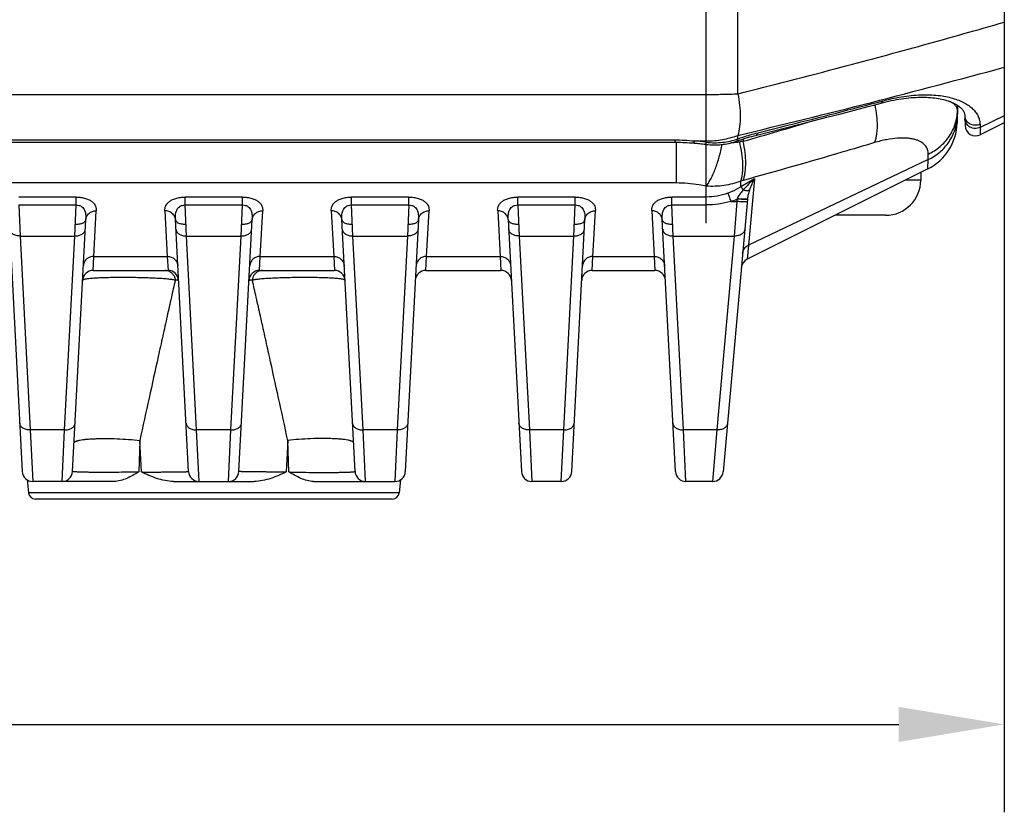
# Model space of a CAD drawing. Header units: millimetres. Extents: x 103 to 457, y -27 to 282.
# Tile 18 of 41: x 158 to 186, y 196 to 219. Entities that reach past the tile are written whole.
import ezdxf

# ---------------------------------------------------------------- set-up
doc = ezdxf.new("R2010")
doc.units = ezdxf.units.MM
doc.header["$LTSCALE"] = 23.1
doc.header["$PDMODE"] = 3
doc.header["$PDSIZE"] = 8
doc.layers.get('0').update_dxf_attribs({"linetype": 'CONTINUOUS'})
doc.layers.get('Defpoints').update_dxf_attribs({"linetype": 'CONTINUOUS'})
doc.layers.add('00_COMPONENTS', color=7, linetype='CONTINUOUS')
doc.layers.add('51__DRAFT_DIMS', color=7, linetype='CONTINUOUS')
doc.styles.get("Standard").update_dxf_attribs({"font": 'simfang.ttf'})
doc.dimstyles.new('DIMSTYLE_3', dxfattribs={"dimtxt": 3, "dimasz": 3, "dimexe": 2.5, "dimexo": 0.5, "dimgap": 0.75, "dimtad": 1, "dimdsep": 46, "dimtxsty": 'STANDARD', "dimblk": '_FILLED', "dimblk1": '_FILLED', "dimblk2": '_FILLED', "dimcen": 0.09, "dimazin": 2, "dimtp": 0.3, "dimtm": 0.3, "dimtfac": 1, "dimtofl": 0, "dimtmove": 0, "dimatfit": 3, "dimldrblk": '_FILLED', "dimfxl": 1, "dimtolj": 1, "dimarcsym": 0})

# ---------------------------------------------------------------- blocks, each defined once
blk = doc.blocks.new('_FILLED')
at = {"color": 0, "linetype": 'ByBlock'}
blk.add_solid([(0, 0), (-1, 0.1667), (-1, -0.1667)], dxfattribs=at)
blk = doc.blocks.new('*D4')
at = {"layer": '51__DRAFT_DIMS', "color": 0, "lineweight": -2}
for p, q in [((117.412, 218.411), (117.412, 196.439)), ((186.012, 218.411), (186.012, 196.439)), ((120.412, 198.939), (183.012, 198.939))]:
    blk.add_line(p, q, dxfattribs=at)
at = {"layer": 'Defpoints', "color": 0}
for p in [(117.412, 218.911), (186.012, 218.911), (186.012, 198.939)]:
    blk.add_point(p, dxfattribs=at)
at = {"layer": '51__DRAFT_DIMS', "color": 0, "linetype": 'ByBlock', "lineweight": -2, "xscale": 3, "yscale": 3, "zscale": 3, "rotation": 180}
blk.add_blockref('_FILLED', (117.412, 198.939), dxfattribs=at)
at = {"layer": '51__DRAFT_DIMS', "color": 0, "linetype": 'ByBlock', "lineweight": -2, "xscale": 3, "yscale": 3, "zscale": 3}
blk.add_blockref('_FILLED', (186.012, 198.939), dxfattribs=at)
at = {"layer": '51__DRAFT_DIMS', "color": 0, "insert": (151.674, 203.689), "char_height": 3, "attachment_point": 2, "line_spacing_factor": 0.9}
blk.add_mtext('\\A1;68.6', dxfattribs=at)

msp = doc.modelspace()

# ---------------------------------------------------------------- linework, layer by layer
at = {"layer": '00_COMPONENTS'}
for p, q in [((177.54, 213.192), (177.54, 247.846)), ((178.435, 216.872), (178.435, 245.324)), ((186.012, 243.846), (186.012, 213.746)), ((125.884, 216.854), (177.54, 216.854)), ((184.683, 216.542), (184.67, 216.041)), ((184.888, 216.251), (184.896, 215.967)), ((186.012, 216.243), (185.325, 215.916)), ((185.322, 216.005), (185.33, 215.707)), ((186.012, 216.048), (185.33, 215.707)), ((126.782, 215.56), (176.643, 215.56)), ((176.643, 215.56), (176.643, 215.495)), ((178.435, 215.591), (178.435, 215.689)), ((178.589, 215.589), (178.588, 215.52)), ((126.736, 215.495), (176.643, 215.495)), ((176.69, 214.336), (176.69, 215.495)), ((177.196, 215.532), (177.54, 215.532)), ((183.847, 215), (178.737, 212.57)), ((183.842, 214.739), (183.847, 215)), ((183.847, 215), (183.851, 215.158)), ((183.842, 214.739), (178.7, 212.168)), ((178.907, 214.451), (178.524, 214.224)), ((178.907, 214.451), (178.737, 212.57)), ((183.637, 214.637), (183.637, 214.418)), ((176.69, 214.336), (126.734, 214.336)), ((177.54, 213.711), (177.54, 214.245)), ((178.524, 214.224), (178.524, 214.389)), ((183.637, 214.418), (183.2, 214.418)), ((159.621, 213.936), (157.994, 213.936)), ((159.621, 213.711), (159.621, 213.936)), ((164.351, 213.936), (162.724, 213.936)), ((162.724, 213.711), (162.724, 213.936)), ((164.351, 213.711), (164.351, 213.936)), ((169.081, 213.936), (167.454, 213.936)), ((167.454, 213.711), (167.454, 213.936)), ((169.081, 213.711), (169.081, 213.936)), ((173.811, 213.936), (172.184, 213.936)), ((172.184, 213.711), (172.184, 213.936)), ((173.811, 213.711), (173.811, 213.936)), ((177.54, 213.936), (176.563, 213.936)), ((176.563, 213.711), (176.563, 213.936)), ((178.71, 213.88), (178.017, 206.121)), ((178.41, 213.879), (178.403, 213.81)), ((178.413, 213.886), (178.41, 213.879)), ((157.994, 213.711), (159.621, 213.711)), ((157.994, 213.711), (158.031, 212.828)), ((159.584, 212.828), (159.621, 213.711)), ((162.724, 213.711), (164.351, 213.711)), ((162.761, 212.828), (162.724, 213.711)), ((164.314, 212.828), (164.351, 213.711)), ((167.454, 213.711), (169.081, 213.711)), ((167.491, 212.828), (167.454, 213.711)), ((169.081, 213.711), (169.044, 212.828)), ((172.184, 213.711), (173.811, 213.711)), ((172.184, 213.711), (172.221, 212.828)), ((173.774, 212.828), (173.811, 213.711)), ((176.563, 213.711), (177.54, 213.711)), ((176.6, 212.828), (176.563, 213.711)), ((178.235, 213.81), (178.403, 213.81)), ((178.403, 213.81), (178.333, 212.828)), ((160.128, 212.248), (160.197, 213.544)), ((162.148, 213.544), (162.216, 212.248)), ((164.858, 212.248), (164.927, 213.544)), ((166.878, 213.544), (166.946, 212.248)), ((169.588, 212.248), (169.657, 213.544)), ((171.608, 213.544), (171.676, 212.248)), ((174.318, 212.248), (174.387, 213.544)), ((175.987, 213.544), (176.056, 212.248)), ((182.637, 213.418), (181.2, 213.418)), ((157.717, 213.293), (158.092, 206.132)), ((159.522, 206.132), (159.898, 213.293)), ((162.822, 206.132), (162.447, 213.293)), ((164.252, 206.132), (164.628, 213.293)), ((167.552, 206.132), (167.177, 213.293)), ((169.358, 213.293), (168.982, 206.132)), ((171.907, 213.293), (172.282, 206.132)), ((173.712, 206.132), (174.088, 213.293)), ((176.662, 206.132), (176.287, 213.293)), ((158.031, 212.828), (159.584, 212.828)), ((158.031, 212.828), (158.32, 207.313)), ((159.295, 207.313), (159.584, 212.828)), ((162.761, 212.828), (164.314, 212.828)), ((163.05, 207.313), (162.761, 212.828)), ((164.025, 207.313), (164.314, 212.828)), ((167.491, 212.828), (169.044, 212.828)), ((167.78, 207.313), (167.491, 212.828)), ((169.044, 212.828), (168.755, 207.313)), ((172.221, 212.828), (173.774, 212.828)), ((172.221, 212.828), (172.51, 207.313)), ((173.485, 207.313), (173.774, 212.828)), ((176.6, 212.828), (178.333, 212.828)), ((176.889, 207.313), (176.6, 212.828)), ((178.333, 212.828), (177.841, 207.313)), ((178.737, 212.57), (178.7, 212.168)), ((160.106, 211.848), (160.128, 212.248)), ((160.128, 212.248), (162.216, 212.248)), ((162.216, 212.248), (162.238, 211.848)), ((164.836, 211.848), (164.858, 212.248)), ((164.858, 212.248), (166.946, 212.248)), ((166.946, 212.248), (166.968, 211.848)), ((169.566, 211.848), (169.588, 212.248)), ((169.588, 212.248), (171.676, 212.248)), ((171.676, 212.248), (171.698, 211.848)), ((174.296, 211.848), (174.318, 212.248)), ((174.318, 212.248), (176.056, 212.248)), ((176.056, 212.248), (176.078, 211.848)), ((160.106, 211.848), (162.238, 211.848)), ((164.836, 211.848), (166.968, 211.848)), ((169.566, 211.848), (171.698, 211.848)), ((174.296, 211.848), (176.078, 211.848)), ((159.295, 207.313), (158.32, 207.313)), ((158.32, 207.313), (158.392, 205.848)), ((159.223, 205.848), (159.295, 207.313)), ((164.025, 207.313), (163.05, 207.313)), ((163.122, 205.848), (163.05, 207.313)), ((163.953, 205.848), (164.025, 207.313)), ((168.755, 207.313), (167.78, 207.313)), ((167.852, 205.848), (167.78, 207.313)), ((168.755, 207.313), (168.683, 205.848)), ((173.485, 207.313), (172.51, 207.313)), ((172.51, 207.313), (172.582, 205.848)), ((173.413, 205.848), (173.485, 207.313)), ((177.841, 207.313), (176.889, 207.313)), ((176.962, 205.848), (176.889, 207.313)), ((177.841, 207.313), (177.718, 205.848)), ((161.434, 207.016), (161.403, 206.117)), ((161.478, 206.117), (161.434, 207.016)), ((165.641, 207.016), (165.597, 206.117)), ((165.671, 206.117), (165.641, 207.016)), ((158.23, 205.896), (158.269, 205.527)), ((160.703, 205.848), (158.392, 205.848)), ((162.391, 205.848), (164.684, 205.848)), ((166.372, 205.848), (168.683, 205.848)), ((168.845, 205.896), (168.806, 205.527)), ((173.413, 205.848), (172.582, 205.848)), ((177.718, 205.848), (176.962, 205.848)), ((168.806, 205.527), (158.269, 205.527)), ((168.607, 205.348), (158.467, 205.348))]:
    msp.add_line(p, q, dxfattribs=at)
for points in [[(182.507, 216.608), (182.571, 216.625), (182.648, 216.644), (182.723, 216.661), (182.798, 216.678), (182.872, 216.693), (182.945, 216.706), (183.018, 216.719), (183.089, 216.73), (183.159, 216.74), (183.228, 216.748), (183.296, 216.756), (183.363, 216.762), (183.429, 216.767), (183.494, 216.771), (183.558, 216.773), (183.621, 216.775), (183.682, 216.775), (183.743, 216.774), (183.802, 216.772), (183.86, 216.769), (183.917, 216.765), (183.973, 216.76), (184.028, 216.754), (184.081, 216.747), (184.133, 216.738), (184.184, 216.729), (184.233, 216.719), (184.28, 216.708), (184.326, 216.696), (184.371, 216.683), (184.413, 216.669), (184.454, 216.655), (184.494, 216.64), (184.531, 216.624), (184.567, 216.608), (184.601, 216.591), (184.633, 216.573), (184.663, 216.555), (184.692, 216.537), (184.718, 216.518), (184.743, 216.499), (184.765, 216.48), (184.786, 216.461), (184.804, 216.441), (184.821, 216.422), (184.835, 216.403), (184.847, 216.384), (184.858, 216.365), (184.867, 216.347), (184.874, 216.328), (184.88, 216.309), (184.884, 216.29), (184.887, 216.27), (184.888, 216.251)], [(178.897, 215.678), (179.345, 215.79), (179.756, 215.894), (180.163, 215.997), (180.566, 216.101), (180.965, 216.203), (181.36, 216.306), (181.75, 216.408), (182.137, 216.51), (182.507, 216.608)], [(178.401, 215.525), (178.452, 215.543), (178.518, 215.565), (178.583, 215.586), (178.647, 215.607), (178.71, 215.626), (178.773, 215.644), (178.835, 215.661), (178.897, 215.678)], [(176.643, 215.495), (176.687, 215.495), (176.748, 215.494), (176.809, 215.493), (176.871, 215.491), (176.934, 215.488), (176.996, 215.485), (177.059, 215.481), (177.123, 215.477), (177.171, 215.473)], [(177.171, 215.473), (177.195, 215.471), (177.235, 215.468), (177.275, 215.464), (177.315, 215.46), (177.355, 215.456), (177.395, 215.451), (177.435, 215.446), (177.475, 215.441), (177.501, 215.438)], [(177.501, 215.438), (177.539, 215.433), (177.593, 215.428), (177.647, 215.424), (177.701, 215.421), (177.755, 215.42), (177.808, 215.42), (177.861, 215.422), (177.914, 215.425), (177.967, 215.429), (178.018, 215.435), (178.07, 215.442), (178.121, 215.451), (178.171, 215.461), (178.221, 215.472), (178.271, 215.484), (178.319, 215.498), (178.367, 215.514), (178.401, 215.525)]]:
    msp.add_lwpolyline(points, dxfattribs=at)
for centre, radius, start, end in [((117.877, 458.266), 248.874, 284.08304, 284.78922), ((185.159, 216.259), 0.27, 181.5365, 197.6753), ((114.662, 437.01), 230.53, 286.09935, 286.60971), ((183.171, 216.081), 1.5, 296.5651, 358.5), ((185.196, 215.975), 0.3, 181.5, 296.5651), ((176.64, 208.83), 6.725, 82.3114, 85.263), ((180.139, 207.229), 8.435, 100.5904, 101.2808), ((179.534, 211.019), 3.519, 105.5875, 106.6829), ((182.637, 214.418), 1, 270, 0), ((177.512, 215.914), 2.225, 288.9585, 293.7898), ((178.834, 211.9), 0.3, 116.5651, 174.9), ((160.106, 211.548), 0.3, 90, 177), ((162.155, 211.572), 0.276, 76.475, 89.9684), ((162.154, 211.57), 0.278, 68.3846, 76.4464), ((162.238, 211.548), 0.3, 3, 90), ((164.836, 211.548), 0.3, 90, 177), ((164.921, 211.57), 0.278, 103.5537, 111.6154), ((164.92, 211.572), 0.276, 90.0316, 103.525), ((166.968, 211.548), 0.3, 3, 90), ((169.566, 211.548), 0.3, 90, 177), ((171.698, 211.548), 0.3, 3, 90), ((174.296, 211.548), 0.3, 90, 177), ((176.078, 211.548), 0.3, 3, 90), ((158.392, 206.148), 0.3, 183, 270), ((159.223, 206.148), 0.3, 270, 357), ((163.122, 206.148), 0.3, 183, 270), ((163.953, 206.148), 0.3, 270, 357), ((167.852, 206.148), 0.3, 183, 270), ((168.683, 206.148), 0.3, 270, 357), ((172.582, 206.148), 0.3, 183, 270), ((173.413, 206.148), 0.3, 270, 357), ((176.962, 206.148), 0.3, 183, 270), ((177.718, 206.148), 0.3, 270, 354.9), ((158.467, 205.548), 0.2, 186, 270), ((168.607, 205.548), 0.2, 270, 354)]:
    msp.add_arc(centre, radius, start, end, dxfattribs=at)
for points, knots in [([(181.405, 217.637), (182.175, 217.841), (183.714, 218.256), (185.247, 218.689), (186.012, 218.911)], [0, 0, 0, 0, 0.499846, 1, 1, 1, 1]), ([(178.435, 215.689), (179.703, 215.993), (182.235, 216.617), (184.756, 217.284), (186.012, 217.63)], [0, 0, 0, 0, 0.500205, 1, 1, 1, 1]), ([(177.54, 216.854), (177.693, 216.854), (177.992, 216.857), (178.29, 216.866), (178.435, 216.872)], [0, 0, 0, 0, 0.513724, 1, 1, 1, 1]), ([(178.435, 216.872), (178.457, 216.763), (178.49, 216.549), (178.508, 216.236), (178.493, 215.949), (178.459, 215.77), (178.435, 215.689)], [0, 0, 0, 0, 0.279763, 0.544943, 0.787177, 1, 1, 1, 1]), ([(179.006, 215.764), (179.303, 215.837), (180.491, 216.134), (181.676, 216.439), (182.564, 216.673)], [0, 0, 0, 0, 0.249969, 1, 1, 1, 1]), ([(182.564, 216.673), (182.561, 216.665), (182.555, 216.649), (182.542, 216.63), (182.526, 216.615), (182.513, 216.61), (182.507, 216.608)], [0, 0, 0, 0, 0.296064, 0.555929, 0.786421, 1, 1, 1, 1]), ([(182.564, 216.673), (182.76, 216.725), (183.139, 216.805), (183.685, 216.855), (184.101, 216.837), (184.395, 216.787), (184.587, 216.738), (184.756, 216.676), (184.904, 216.603), (185.03, 216.52), (185.134, 216.43), (185.216, 216.332), (185.275, 216.228), (185.312, 216.118), (185.321, 216.043), (185.322, 216.005)], [0, 0, 0, 0, 0.19313, 0.367494, 0.520304, 0.588355, 0.650869, 0.708033, 0.760142, 0.807604, 0.850963, 0.890919, 0.928355, 0.964325, 1, 1, 1, 1]), ([(182.324, 215.483), (182.337, 215.515), (182.36, 215.585), (182.385, 215.697), (182.4, 215.821), (182.409, 216.006), (182.395, 216.257), (182.361, 216.459), (182.339, 216.564)], [0, 0, 0, 0, 0.095255, 0.200255, 0.314758, 0.438156, 0.707784, 1, 1, 1, 1]), ([(184.679, 216.384), (184.68, 216.397), (184.678, 216.424), (184.668, 216.463), (184.651, 216.5), (184.626, 216.535), (184.594, 216.568), (184.54, 216.612), (184.492, 216.638), (184.458, 216.654)], [0, 0, 0, 0, 0.107622, 0.214156, 0.323021, 0.437495, 0.560416, 0.694085, 1, 1, 1, 1]), ([(183.847, 215), (183.907, 215.029), (184.024, 215.093), (184.183, 215.212), (184.325, 215.351), (184.445, 215.506), (184.543, 215.676), (184.615, 215.856), (184.661, 216.045), (184.674, 216.173), (184.675, 216.237)], [0, 0, 0, 0, 0.127686, 0.254548, 0.380541, 0.505676, 0.63003, 0.75374, 0.876989, 1, 1, 1, 1]), ([(183.851, 215.158), (183.97, 215.214), (184.195, 215.357), (184.417, 215.603), (184.547, 215.827), (184.619, 216.006), (184.665, 216.193), (184.678, 216.32), (184.679, 216.384)], [0, 0, 0, 0, 0.255134, 0.506179, 0.630556, 0.754165, 0.877224, 1, 1, 1, 1]), ([(185.325, 215.916), (185.302, 215.905), (185.254, 215.889), (185.179, 215.883), (185.104, 215.894), (185.035, 215.923), (184.975, 215.967), (184.929, 216.025), (184.899, 216.091), (184.891, 216.139), (184.891, 216.163)], [0, 0, 0, 0, 0.126865, 0.254269, 0.381487, 0.507835, 0.632833, 0.756327, 0.878533, 1, 1, 1, 1]), ([(185.322, 216.005), (185.303, 215.996), (185.262, 215.982), (185.197, 215.973), (185.131, 215.978), (185.069, 215.996), (185.012, 216.026), (184.963, 216.068), (184.924, 216.118), (184.907, 216.157), (184.901, 216.176)], [0, 0, 0, 0, 0.126403, 0.253408, 0.380424, 0.506853, 0.632199, 0.75616, 0.878687, 1, 1, 1, 1]), ([(176.643, 215.56), (176.736, 215.56), (176.92, 215.555), (177.104, 215.541), (177.196, 215.532)], [0, 0, 0, 0, 0.501096, 1, 1, 1, 1]), ([(177.54, 215.532), (177.694, 215.532), (177.998, 215.558), (178.294, 215.637), (178.435, 215.689)], [0, 0, 0, 0, 0.505997, 1, 1, 1, 1]), ([(177.54, 215.494), (177.692, 215.477), (177.996, 215.474), (178.294, 215.541), (178.435, 215.591)], [0, 0, 0, 0, 0.50534, 1, 1, 1, 1]), ([(178.435, 215.591), (178.434, 215.587), (178.433, 215.579), (178.43, 215.565), (178.426, 215.552), (178.419, 215.539), (178.411, 215.53), (178.404, 215.526), (178.401, 215.525)], [0, 0, 0, 0, 0.169171, 0.324175, 0.530233, 0.707065, 0.860341, 1, 1, 1, 1]), ([(178.435, 215.591), (178.482, 215.608), (178.671, 215.673), (178.862, 215.728), (179.006, 215.764)], [0, 0, 0, 0, 0.254959, 1, 1, 1, 1]), ([(179.006, 215.764), (179.003, 215.754), (178.996, 215.737), (178.982, 215.714), (178.965, 215.698), (178.951, 215.692), (178.944, 215.69)], [0, 0, 0, 0, 0.300769, 0.562137, 0.790714, 1, 1, 1, 1]), ([(183.851, 215.158), (183.851, 215.181), (183.849, 215.226), (183.832, 215.291), (183.803, 215.352), (183.746, 215.43), (183.662, 215.494), (183.561, 215.543), (183.468, 215.574), (183.363, 215.596), (183.199, 215.616), (182.963, 215.614), (182.653, 215.571), (182.437, 215.517), (182.324, 215.483)], [0, 0, 0, 0, 0.038375, 0.075755, 0.113285, 0.152183, 0.238406, 0.287984, 0.342803, 0.403419, 0.470218, 0.622934, 0.800617, 1, 1, 1, 1]), ([(177.196, 215.532), (177.194, 215.523), (177.191, 215.511), (177.186, 215.497), (177.183, 215.488), (177.18, 215.482), (177.177, 215.476), (177.174, 215.473), (177.171, 215.473)], [0, 0, 0, 0, 0.403683, 0.567494, 0.704871, 0.815529, 0.899865, 1, 1, 1, 1]), ([(177.54, 215.494), (177.537, 215.486), (177.531, 215.471), (177.522, 215.455), (177.515, 215.445), (177.51, 215.441), (177.505, 215.438), (177.502, 215.438), (177.501, 215.438)], [0, 0, 0, 0, 0.378095, 0.666928, 0.777718, 0.867392, 0.939206, 1, 1, 1, 1]), ([(177.54, 214.245), (177.564, 214.277), (177.611, 214.348), (177.677, 214.466), (177.74, 214.599), (177.823, 214.802), (177.913, 215.08), (177.969, 215.312), (177.993, 215.432)], [0, 0, 0, 0, 0.093723, 0.199117, 0.315132, 0.440411, 0.712174, 1, 1, 1, 1]), ([(178.489, 215.501), (178.468, 215.497), (178.384, 215.483), (178.299, 215.476), (178.236, 215.475)], [0, 0, 0, 0, 0.248042, 1, 1, 1, 1]), ([(178.524, 214.389), (178.535, 214.424), (178.553, 214.497), (178.571, 214.615), (178.579, 214.744), (178.579, 214.935), (178.555, 215.19), (178.514, 215.396), (178.489, 215.501)], [0, 0, 0, 0, 0.096051, 0.201972, 0.317291, 0.441223, 0.710557, 1, 1, 1, 1]), ([(178.589, 214.408), (178.601, 214.442), (178.623, 214.516), (178.645, 214.634), (178.658, 214.764), (178.664, 214.954), (178.647, 215.209), (178.612, 215.415), (178.588, 215.52)], [0, 0, 0, 0, 0.097522, 0.204378, 0.320148, 0.444104, 0.712455, 1, 1, 1, 1]), ([(182.324, 215.483), (182.013, 215.391), (180.771, 215.024), (179.525, 214.669), (178.589, 214.408)], [0, 0, 0, 0, 0.249978, 1, 1, 1, 1]), ([(178.907, 214.451), (178.849, 214.403), (178.736, 214.301), (178.632, 214.189), (178.583, 214.13)], [0, 0, 0, 0, 0.49672, 1, 1, 1, 1]), ([(178.907, 214.451), (178.879, 214.401), (178.826, 214.296), (178.783, 214.186), (178.764, 214.129)], [0, 0, 0, 0, 0.486049, 1, 1, 1, 1]), ([(177.54, 214.245), (177.472, 214.26), (177.192, 214.313), (176.906, 214.336), (176.69, 214.336)], [0, 0, 0, 0, 0.243925, 1, 1, 1, 1]), ([(178.524, 214.389), (178.37, 214.33), (178.044, 214.245), (177.708, 214.234), (177.54, 214.245)], [0, 0, 0, 0, 0.495131, 1, 1, 1, 1]), ([(178.524, 214.224), (178.436, 214.169), (178.313, 214.106), (178.184, 214.056), (178.152, 214.045)], [0, 0, 0, 0, 0.749749, 1, 1, 1, 1]), ([(178.524, 214.224), (178.533, 214.211), (178.553, 214.18), (178.572, 214.148), (178.583, 214.13)], [0, 0, 0, 0, 0.42399, 1, 1, 1, 1]), ([(159.621, 213.936), (159.667, 213.936), (159.758, 213.93), (159.884, 213.903), (159.993, 213.86), (160.079, 213.806), (160.141, 213.744), (160.179, 213.677), (160.197, 213.61), (160.198, 213.566), (160.197, 213.544)], [0, 0, 0, 0, 0.178887, 0.347091, 0.496924, 0.625568, 0.734882, 0.829886, 0.916611, 1, 1, 1, 1]), ([(162.148, 213.544), (162.146, 213.566), (162.148, 213.61), (162.166, 213.677), (162.204, 213.744), (162.266, 213.806), (162.352, 213.86), (162.46, 213.903), (162.587, 213.93), (162.677, 213.936), (162.724, 213.936)], [0, 0, 0, 0, 0.083389, 0.170114, 0.265118, 0.374432, 0.503076, 0.652909, 0.821113, 1, 1, 1, 1]), ([(164.351, 213.936), (164.397, 213.936), (164.488, 213.93), (164.614, 213.903), (164.723, 213.86), (164.809, 213.806), (164.871, 213.744), (164.909, 213.677), (164.927, 213.61), (164.928, 213.566), (164.927, 213.544)], [0, 0, 0, 0, 0.178887, 0.347091, 0.496924, 0.625568, 0.734882, 0.829886, 0.916611, 1, 1, 1, 1]), ([(166.878, 213.544), (166.876, 213.566), (166.878, 213.61), (166.896, 213.677), (166.934, 213.744), (166.996, 213.806), (167.082, 213.86), (167.19, 213.903), (167.317, 213.93), (167.407, 213.936), (167.454, 213.936)], [0, 0, 0, 0, 0.083389, 0.170114, 0.265118, 0.374432, 0.503076, 0.652909, 0.821113, 1, 1, 1, 1]), ([(169.081, 213.936), (169.127, 213.936), (169.218, 213.93), (169.344, 213.903), (169.453, 213.86), (169.539, 213.806), (169.601, 213.744), (169.639, 213.677), (169.657, 213.61), (169.658, 213.566), (169.657, 213.544)], [0, 0, 0, 0, 0.178887, 0.347091, 0.496925, 0.625568, 0.734883, 0.829886, 0.916612, 1, 1, 1, 1]), ([(171.608, 213.544), (171.606, 213.566), (171.608, 213.61), (171.626, 213.677), (171.664, 213.744), (171.726, 213.806), (171.812, 213.86), (171.92, 213.903), (172.047, 213.93), (172.137, 213.936), (172.184, 213.936)], [0, 0, 0, 0, 0.083389, 0.170114, 0.265118, 0.374432, 0.503076, 0.652909, 0.821113, 1, 1, 1, 1]), ([(173.811, 213.936), (173.857, 213.936), (173.948, 213.93), (174.074, 213.903), (174.183, 213.86), (174.269, 213.806), (174.331, 213.744), (174.369, 213.677), (174.387, 213.61), (174.388, 213.566), (174.387, 213.544)], [0, 0, 0, 0, 0.178887, 0.347091, 0.496924, 0.625568, 0.734882, 0.829886, 0.916611, 1, 1, 1, 1]), ([(175.987, 213.544), (175.986, 213.566), (175.987, 213.61), (176.005, 213.677), (176.044, 213.744), (176.105, 213.806), (176.191, 213.86), (176.3, 213.903), (176.426, 213.93), (176.517, 213.936), (176.563, 213.936)], [0, 0, 0, 0, 0.083389, 0.170114, 0.265118, 0.374432, 0.503076, 0.652909, 0.821113, 1, 1, 1, 1]), ([(178.152, 214.045), (178.054, 214.01), (177.852, 213.956), (177.644, 213.936), (177.54, 213.936)], [0, 0, 0, 0, 0.499933, 1, 1, 1, 1]), ([(178.152, 214.045), (178.164, 214.012), (178.192, 213.934), (178.219, 213.856), (178.235, 213.81)], [0, 0, 0, 0, 0.417529, 1, 1, 1, 1]), ([(178.69, 213.864), (178.684, 213.864), (178.669, 213.863), (178.633, 213.864), (178.575, 213.866), (178.496, 213.871), (178.439, 213.876), (178.41, 213.879)], [0, 0, 0, 0, 0.067297, 0.156116, 0.389875, 0.680032, 1, 1, 1, 1]), ([(178.583, 214.13), (178.551, 214.093), (178.504, 214.035), (178.448, 213.953), (178.423, 213.909), (178.413, 213.886)], [0, 0, 0, 0, 0.497116, 0.747618, 1, 1, 1, 1]), ([(178.693, 213.875), (178.687, 213.875), (178.672, 213.874), (178.636, 213.873), (178.579, 213.875), (178.5, 213.879), (178.443, 213.884), (178.413, 213.886)], [0, 0, 0, 0, 0.065728, 0.153401, 0.386314, 0.677501, 1, 1, 1, 1]), ([(178.764, 214.129), (178.755, 214.123), (178.731, 214.116), (178.689, 214.113), (178.638, 214.118), (178.602, 214.125), (178.583, 214.13)], [0, 0, 0, 0, 0.17647, 0.404094, 0.681418, 1, 1, 1, 1]), ([(178.71, 213.88), (178.709, 213.88), (178.708, 213.878), (178.702, 213.876), (178.697, 213.876), (178.693, 213.875)], [0, 0, 0, 0, 0.10976, 0.303319, 1, 1, 1, 1]), ([(178.764, 214.129), (178.752, 214.09), (178.729, 214.008), (178.713, 213.924), (178.71, 213.88)], [0, 0, 0, 0, 0.48132, 1, 1, 1, 1]), ([(159.621, 213.711), (159.651, 213.712), (159.709, 213.704), (159.784, 213.666), (159.836, 213.611), (159.869, 213.549), (159.888, 213.485), (159.9, 213.4), (159.9, 213.335), (159.898, 213.293)], [0, 0, 0, 0, 0.157675, 0.301083, 0.429545, 0.549117, 0.664513, 0.777913, 1, 1, 1, 1]), ([(162.447, 213.293), (162.445, 213.335), (162.444, 213.4), (162.456, 213.485), (162.475, 213.549), (162.508, 213.611), (162.561, 213.666), (162.635, 213.704), (162.694, 213.712), (162.724, 213.711)], [0, 0, 0, 0, 0.222088, 0.335487, 0.450883, 0.570455, 0.698918, 0.842326, 1, 1, 1, 1]), ([(164.351, 213.711), (164.381, 213.712), (164.439, 213.704), (164.514, 213.666), (164.566, 213.611), (164.599, 213.549), (164.618, 213.485), (164.63, 213.4), (164.63, 213.335), (164.628, 213.293)], [0, 0, 0, 0, 0.157675, 0.301083, 0.429545, 0.549117, 0.664513, 0.777913, 1, 1, 1, 1]), ([(167.177, 213.293), (167.175, 213.335), (167.174, 213.4), (167.186, 213.485), (167.205, 213.549), (167.238, 213.611), (167.291, 213.666), (167.365, 213.704), (167.424, 213.712), (167.454, 213.711)], [0, 0, 0, 0, 0.222088, 0.335487, 0.450883, 0.570455, 0.698918, 0.842326, 1, 1, 1, 1]), ([(169.081, 213.711), (169.111, 213.712), (169.169, 213.704), (169.244, 213.666), (169.296, 213.611), (169.329, 213.549), (169.348, 213.485), (169.36, 213.4), (169.36, 213.335), (169.358, 213.293)], [0, 0, 0, 0, 0.157675, 0.301083, 0.429545, 0.549118, 0.664513, 0.777913, 1, 1, 1, 1]), ([(171.907, 213.293), (171.905, 213.335), (171.904, 213.4), (171.916, 213.485), (171.935, 213.549), (171.968, 213.611), (172.021, 213.666), (172.095, 213.704), (172.154, 213.712), (172.184, 213.711)], [0, 0, 0, 0, 0.222088, 0.335487, 0.450882, 0.570456, 0.698917, 0.842326, 1, 1, 1, 1]), ([(173.811, 213.711), (173.841, 213.712), (173.899, 213.704), (173.974, 213.666), (174.026, 213.611), (174.059, 213.549), (174.078, 213.485), (174.09, 213.4), (174.09, 213.335), (174.088, 213.293)], [0, 0, 0, 0, 0.157675, 0.301083, 0.429545, 0.549117, 0.664513, 0.777913, 1, 1, 1, 1]), ([(176.287, 213.293), (176.284, 213.335), (176.284, 213.4), (176.296, 213.485), (176.315, 213.549), (176.348, 213.611), (176.4, 213.666), (176.475, 213.704), (176.533, 213.712), (176.563, 213.711)], [0, 0, 0, 0, 0.222088, 0.335487, 0.450883, 0.570455, 0.698918, 0.842326, 1, 1, 1, 1]), ([(178.235, 213.81), (178.122, 213.778), (177.892, 213.728), (177.657, 213.711), (177.54, 213.711)], [0, 0, 0, 0, 0.499993, 1, 1, 1, 1]), ([(178.702, 213.799), (178.702, 213.799), (178.7, 213.797), (178.696, 213.797), (178.688, 213.796), (178.678, 213.795), (178.666, 213.795), (178.644, 213.795), (178.612, 213.796), (178.567, 213.798), (178.516, 213.801), (178.461, 213.805), (178.423, 213.808), (178.403, 213.81)], [0, 0, 0, 0, 0.006989, 0.022164, 0.046375, 0.079587, 0.121551, 0.1719, 0.295813, 0.446686, 0.618799, 0.805604, 1, 1, 1, 1]), ([(178.708, 213.868), (178.708, 213.867), (178.706, 213.866), (178.703, 213.865), (178.697, 213.864), (178.693, 213.864), (178.69, 213.864)], [0, 0, 0, 0, 0.092496, 0.283393, 0.585652, 1, 1, 1, 1]), ([(159.898, 213.293), (159.898, 213.31), (159.904, 213.344), (159.923, 213.392), (159.952, 213.436), (160.002, 213.487), (160.085, 213.533), (160.159, 213.544), (160.197, 213.544)], [0, 0, 0, 0, 0.118128, 0.23735, 0.358588, 0.48243, 0.737235, 1, 1, 1, 1]), ([(162.447, 213.293), (162.446, 213.31), (162.441, 213.344), (162.422, 213.392), (162.393, 213.436), (162.342, 213.487), (162.26, 213.533), (162.185, 213.544), (162.148, 213.544)], [0, 0, 0, 0, 0.118129, 0.237351, 0.358589, 0.482431, 0.737235, 1, 1, 1, 1]), ([(164.628, 213.293), (164.628, 213.31), (164.634, 213.344), (164.653, 213.392), (164.682, 213.436), (164.732, 213.487), (164.815, 213.533), (164.889, 213.544), (164.927, 213.544)], [0, 0, 0, 0, 0.118128, 0.23735, 0.358588, 0.48243, 0.737235, 1, 1, 1, 1]), ([(167.177, 213.293), (167.176, 213.31), (167.171, 213.344), (167.152, 213.392), (167.123, 213.436), (167.072, 213.487), (166.99, 213.533), (166.915, 213.544), (166.878, 213.544)], [0, 0, 0, 0, 0.118129, 0.237351, 0.358589, 0.482431, 0.737235, 1, 1, 1, 1]), ([(169.358, 213.293), (169.358, 213.31), (169.364, 213.344), (169.383, 213.392), (169.412, 213.436), (169.462, 213.487), (169.545, 213.533), (169.619, 213.544), (169.657, 213.544)], [0, 0, 0, 0, 0.118128, 0.23735, 0.358588, 0.48243, 0.737235, 1, 1, 1, 1]), ([(171.907, 213.293), (171.906, 213.31), (171.901, 213.344), (171.882, 213.392), (171.853, 213.436), (171.802, 213.487), (171.72, 213.533), (171.645, 213.544), (171.608, 213.544)], [0, 0, 0, 0, 0.118129, 0.237351, 0.358589, 0.482431, 0.737235, 1, 1, 1, 1]), ([(174.088, 213.293), (174.088, 213.31), (174.094, 213.344), (174.113, 213.392), (174.142, 213.436), (174.192, 213.487), (174.275, 213.533), (174.349, 213.544), (174.387, 213.544)], [0, 0, 0, 0, 0.118128, 0.23735, 0.358588, 0.48243, 0.737235, 1, 1, 1, 1]), ([(176.287, 213.293), (176.286, 213.31), (176.28, 213.344), (176.261, 213.392), (176.233, 213.436), (176.182, 213.487), (176.1, 213.533), (176.025, 213.544), (175.987, 213.544)], [0, 0, 0, 0, 0.118129, 0.237351, 0.358589, 0.482431, 0.737235, 1, 1, 1, 1]), ([(159.598, 213.164), (159.636, 213.162), (159.691, 213.165), (159.761, 213.179), (159.806, 213.195), (159.844, 213.214), (159.872, 213.237), (159.892, 213.264), (159.897, 213.284), (159.898, 213.293)], [0, 0, 0, 0, 0.321465, 0.470258, 0.605952, 0.726085, 0.829921, 0.91937, 1, 1, 1, 1]), ([(162.447, 213.293), (162.448, 213.284), (162.453, 213.264), (162.472, 213.237), (162.501, 213.214), (162.539, 213.195), (162.584, 213.179), (162.654, 213.165), (162.709, 213.162), (162.747, 213.164)], [0, 0, 0, 0, 0.080629, 0.170079, 0.273914, 0.394047, 0.529742, 0.678535, 1, 1, 1, 1]), ([(164.328, 213.164), (164.366, 213.162), (164.421, 213.165), (164.491, 213.179), (164.536, 213.195), (164.574, 213.214), (164.602, 213.237), (164.622, 213.264), (164.627, 213.284), (164.628, 213.293)], [0, 0, 0, 0, 0.321465, 0.470258, 0.605952, 0.726085, 0.829921, 0.91937, 1, 1, 1, 1]), ([(167.177, 213.293), (167.178, 213.284), (167.183, 213.264), (167.202, 213.237), (167.231, 213.214), (167.269, 213.195), (167.314, 213.179), (167.384, 213.165), (167.439, 213.162), (167.477, 213.164)], [0, 0, 0, 0, 0.080629, 0.170079, 0.273914, 0.394047, 0.529742, 0.678535, 1, 1, 1, 1]), ([(169.058, 213.164), (169.096, 213.162), (169.151, 213.165), (169.221, 213.179), (169.266, 213.195), (169.304, 213.214), (169.332, 213.237), (169.352, 213.264), (169.357, 213.284), (169.358, 213.293)], [0, 0, 0, 0, 0.321465, 0.470257, 0.605952, 0.726085, 0.829921, 0.91937, 1, 1, 1, 1]), ([(171.907, 213.293), (171.908, 213.284), (171.913, 213.264), (171.932, 213.237), (171.961, 213.214), (171.999, 213.195), (172.044, 213.179), (172.114, 213.165), (172.169, 213.162), (172.207, 213.164)], [0, 0, 0, 0, 0.08063, 0.170079, 0.273915, 0.394048, 0.529743, 0.678535, 1, 1, 1, 1]), ([(173.788, 213.164), (173.826, 213.162), (173.881, 213.165), (173.951, 213.179), (173.996, 213.195), (174.034, 213.214), (174.062, 213.237), (174.082, 213.264), (174.087, 213.284), (174.088, 213.293)], [0, 0, 0, 0, 0.321465, 0.470258, 0.605952, 0.726085, 0.829921, 0.91937, 1, 1, 1, 1]), ([(176.287, 213.293), (176.287, 213.284), (176.293, 213.264), (176.312, 213.237), (176.341, 213.214), (176.378, 213.195), (176.423, 213.179), (176.493, 213.165), (176.549, 213.162), (176.586, 213.164)], [0, 0, 0, 0, 0.080629, 0.170079, 0.273914, 0.394047, 0.529742, 0.678535, 1, 1, 1, 1]), ([(158.031, 212.828), (157.993, 212.827), (157.92, 212.835), (157.837, 212.869), (157.785, 212.91), (157.756, 212.945), (157.737, 212.983), (157.732, 213.011), (157.731, 213.024)], [0, 0, 0, 0, 0.287326, 0.553273, 0.674987, 0.788795, 0.896201, 1, 1, 1, 1]), ([(159.584, 212.828), (159.621, 212.827), (159.694, 212.835), (159.778, 212.869), (159.83, 212.91), (159.859, 212.945), (159.877, 212.983), (159.883, 213.011), (159.883, 213.024)], [0, 0, 0, 0, 0.287326, 0.553273, 0.674987, 0.788795, 0.896201, 1, 1, 1, 1]), ([(162.461, 213.024), (162.462, 213.011), (162.467, 212.983), (162.486, 212.945), (162.515, 212.91), (162.567, 212.869), (162.65, 212.835), (162.723, 212.827), (162.761, 212.828)], [0, 0, 0, 0, 0.103799, 0.211205, 0.325013, 0.446727, 0.712674, 1, 1, 1, 1]), ([(164.314, 212.828), (164.351, 212.827), (164.424, 212.835), (164.508, 212.869), (164.56, 212.91), (164.589, 212.945), (164.607, 212.983), (164.613, 213.011), (164.613, 213.024)], [0, 0, 0, 0, 0.287326, 0.553273, 0.674987, 0.788795, 0.896201, 1, 1, 1, 1]), ([(167.191, 213.024), (167.192, 213.011), (167.197, 212.983), (167.216, 212.945), (167.245, 212.91), (167.297, 212.869), (167.38, 212.835), (167.453, 212.827), (167.491, 212.828)], [0, 0, 0, 0, 0.103799, 0.211205, 0.325013, 0.446727, 0.712674, 1, 1, 1, 1]), ([(169.343, 213.024), (169.343, 213.011), (169.337, 212.983), (169.319, 212.945), (169.29, 212.91), (169.238, 212.869), (169.154, 212.835), (169.081, 212.827), (169.044, 212.828)], [0, 0, 0, 0, 0.103799, 0.211205, 0.325013, 0.446727, 0.712674, 1, 1, 1, 1]), ([(172.221, 212.828), (172.183, 212.827), (172.11, 212.835), (172.027, 212.869), (171.975, 212.91), (171.946, 212.945), (171.927, 212.983), (171.922, 213.011), (171.921, 213.024)], [0, 0, 0, 0, 0.287326, 0.553273, 0.674987, 0.788795, 0.896201, 1, 1, 1, 1]), ([(173.774, 212.828), (173.811, 212.827), (173.884, 212.835), (173.968, 212.869), (174.02, 212.91), (174.049, 212.945), (174.067, 212.983), (174.073, 213.011), (174.073, 213.024)], [0, 0, 0, 0, 0.287326, 0.553273, 0.674987, 0.788795, 0.896201, 1, 1, 1, 1]), ([(176.301, 213.024), (176.301, 213.011), (176.307, 212.983), (176.326, 212.945), (176.355, 212.91), (176.406, 212.869), (176.49, 212.835), (176.563, 212.827), (176.6, 212.828)], [0, 0, 0, 0, 0.103799, 0.211205, 0.325013, 0.446727, 0.712674, 1, 1, 1, 1]), ([(178.632, 213.014), (178.631, 213), (178.625, 212.973), (178.605, 212.936), (178.576, 212.903), (178.524, 212.864), (178.442, 212.832), (178.37, 212.826), (178.333, 212.828)], [0, 0, 0, 0, 0.103999, 0.211517, 0.325299, 0.446866, 0.712449, 1, 1, 1, 1]), ([(178.572, 212.341), (178.574, 212.365), (178.585, 212.413), (178.62, 212.478), (178.672, 212.533), (178.714, 212.559), (178.737, 212.57)], [0, 0, 0, 0, 0.246267, 0.4943, 0.745386, 1, 1, 1, 1]), ([(160.128, 212.248), (160.09, 212.248), (160.015, 212.235), (159.933, 212.185), (159.883, 212.131), (159.854, 212.084), (159.835, 212.032), (159.83, 211.996), (159.829, 211.978)], [0, 0, 0, 0, 0.255134, 0.506805, 0.63145, 0.755005, 0.877725, 1, 1, 1, 1]), ([(162.216, 212.248), (162.254, 212.248), (162.33, 212.235), (162.412, 212.185), (162.462, 212.131), (162.491, 212.084), (162.51, 212.032), (162.515, 211.996), (162.516, 211.978)], [0, 0, 0, 0, 0.255134, 0.506805, 0.63145, 0.755005, 0.877725, 1, 1, 1, 1]), ([(164.858, 212.248), (164.82, 212.248), (164.745, 212.235), (164.663, 212.185), (164.613, 212.131), (164.584, 212.084), (164.565, 212.032), (164.56, 211.996), (164.559, 211.978)], [0, 0, 0, 0, 0.255134, 0.506805, 0.63145, 0.755005, 0.877725, 1, 1, 1, 1]), ([(166.946, 212.248), (166.984, 212.248), (167.06, 212.235), (167.142, 212.185), (167.192, 212.131), (167.221, 212.084), (167.24, 212.032), (167.245, 211.996), (167.246, 211.978)], [0, 0, 0, 0, 0.255134, 0.506805, 0.63145, 0.755005, 0.877725, 1, 1, 1, 1]), ([(169.588, 212.248), (169.55, 212.248), (169.475, 212.235), (169.393, 212.185), (169.343, 212.131), (169.314, 212.084), (169.295, 212.032), (169.29, 211.996), (169.289, 211.978)], [0, 0, 0, 0, 0.255134, 0.506805, 0.63145, 0.755005, 0.877725, 1, 1, 1, 1]), ([(171.676, 212.248), (171.714, 212.248), (171.79, 212.235), (171.872, 212.185), (171.922, 212.131), (171.951, 212.084), (171.97, 212.032), (171.975, 211.996), (171.976, 211.978)], [0, 0, 0, 0, 0.255134, 0.506805, 0.63145, 0.755005, 0.877725, 1, 1, 1, 1]), ([(174.318, 212.248), (174.28, 212.248), (174.205, 212.235), (174.123, 212.185), (174.073, 212.131), (174.044, 212.084), (174.025, 212.032), (174.02, 211.996), (174.019, 211.978)], [0, 0, 0, 0, 0.255134, 0.506805, 0.63145, 0.755005, 0.877725, 1, 1, 1, 1]), ([(176.056, 212.248), (176.094, 212.248), (176.169, 212.235), (176.251, 212.185), (176.301, 212.131), (176.33, 212.084), (176.349, 212.032), (176.355, 211.996), (176.356, 211.978)], [0, 0, 0, 0, 0.255134, 0.506805, 0.63145, 0.755005, 0.877725, 1, 1, 1, 1]), ([(162.441, 211.571), (162.427, 211.574), (162.397, 211.581), (162.325, 211.592), (162.212, 211.604), (162.053, 211.617), (161.865, 211.627), (161.653, 211.636), (161.425, 211.642), (161.187, 211.646), (160.947, 211.647), (160.715, 211.646), (160.497, 211.642), (160.328, 211.637), (160.206, 211.631), (160.125, 211.626), (160.053, 211.62), (159.99, 211.614), (159.935, 211.608), (159.891, 211.601), (159.86, 211.594), (159.84, 211.588), (159.828, 211.583), (159.819, 211.579), (159.813, 211.574), (159.808, 211.569), (159.807, 211.566), (159.807, 211.564)], [0, 0, 0, 0, 0.015733, 0.034889, 0.083186, 0.143946, 0.215666, 0.296342, 0.38351, 0.474329, 0.565708, 0.65448, 0.737588, 0.812271, 0.845707, 0.876206, 0.903564, 0.927613, 0.948223, 0.965309, 0.97884, 0.984285, 0.988868, 0.992625, 0.995623, 0.997995, 1, 1, 1, 1]), ([(162.256, 211.829), (162.282, 211.819), (162.33, 211.791), (162.388, 211.73), (162.427, 211.655), (162.439, 211.599), (162.441, 211.571)], [0, 0, 0, 0, 0.24577, 0.494538, 0.746263, 1, 1, 1, 1]), ([(164.818, 211.829), (164.793, 211.819), (164.745, 211.791), (164.687, 211.73), (164.648, 211.655), (164.636, 211.599), (164.634, 211.571)], [0, 0, 0, 0, 0.24577, 0.494537, 0.746263, 1, 1, 1, 1]), ([(167.268, 211.564), (167.268, 211.566), (167.266, 211.569), (167.262, 211.574), (167.256, 211.579), (167.247, 211.583), (167.235, 211.588), (167.215, 211.594), (167.184, 211.601), (167.139, 211.608), (167.085, 211.614), (167.022, 211.62), (166.95, 211.626), (166.869, 211.631), (166.747, 211.637), (166.578, 211.642), (166.36, 211.646), (166.127, 211.647), (165.888, 211.646), (165.65, 211.642), (165.422, 211.636), (165.21, 211.627), (165.022, 211.617), (164.863, 211.604), (164.75, 211.592), (164.678, 211.581), (164.647, 211.574), (164.634, 211.571)], [0, 0, 0, 0, 0.002005, 0.004376, 0.007375, 0.011132, 0.015715, 0.021159, 0.034689, 0.051776, 0.072386, 0.096434, 0.123791, 0.154291, 0.187727, 0.262408, 0.345515, 0.434286, 0.525665, 0.616484, 0.703653, 0.78433, 0.856051, 0.916812, 0.965109, 0.984267, 1, 1, 1, 1]), ([(162.441, 211.571), (162.404, 211.409), (162.326, 211.067), (162.208, 210.536), (162.083, 209.975), (161.912, 209.2), (161.695, 208.212), (161.521, 207.417), (161.434, 207.016)], [0, 0, 0, 0, 0.106954, 0.225557, 0.349525, 0.476574, 0.736109, 1, 1, 1, 1]), ([(162.538, 211.564), (162.538, 211.564), (162.537, 211.564), (162.535, 211.565), (162.531, 211.566), (162.523, 211.567), (162.512, 211.568), (162.499, 211.569), (162.482, 211.569), (162.462, 211.57), (162.448, 211.571), (162.441, 211.571)], [0, 0, 0, 0, 0.006645, 0.019636, 0.067886, 0.146731, 0.25632, 0.396607, 0.567463, 0.768697, 1, 1, 1, 1]), ([(164.634, 211.571), (164.626, 211.571), (164.612, 211.57), (164.593, 211.569), (164.576, 211.569), (164.562, 211.568), (164.552, 211.567), (164.544, 211.566), (164.539, 211.565), (164.537, 211.564), (164.537, 211.564), (164.537, 211.564)], [0, 0, 0, 0, 0.231302, 0.432533, 0.603386, 0.743675, 0.853265, 0.932113, 0.980364, 0.993355, 1, 1, 1, 1]), ([(165.641, 207.016), (165.554, 207.417), (165.38, 208.212), (165.163, 209.2), (164.991, 209.975), (164.867, 210.536), (164.748, 211.067), (164.671, 211.409), (164.634, 211.571)], [0, 0, 0, 0, 0.263892, 0.523426, 0.650476, 0.774444, 0.893046, 1, 1, 1, 1]), ([(158.32, 207.313), (158.282, 207.312), (158.209, 207.319), (158.126, 207.354), (158.074, 207.394), (158.045, 207.429), (158.026, 207.468), (158.021, 207.495), (158.02, 207.509)], [0, 0, 0, 0, 0.287326, 0.553273, 0.674987, 0.788795, 0.896201, 1, 1, 1, 1]), ([(159.295, 207.313), (159.332, 207.312), (159.405, 207.319), (159.489, 207.354), (159.541, 207.394), (159.569, 207.429), (159.588, 207.468), (159.594, 207.495), (159.594, 207.509)], [0, 0, 0, 0, 0.287326, 0.553273, 0.674987, 0.788795, 0.896201, 1, 1, 1, 1]), ([(162.75, 207.509), (162.751, 207.495), (162.756, 207.468), (162.775, 207.429), (162.804, 207.394), (162.856, 207.354), (162.939, 207.319), (163.012, 207.312), (163.05, 207.313)], [0, 0, 0, 0, 0.103799, 0.211205, 0.325013, 0.446727, 0.712674, 1, 1, 1, 1]), ([(164.025, 207.313), (164.062, 207.312), (164.135, 207.319), (164.219, 207.354), (164.271, 207.394), (164.299, 207.429), (164.318, 207.468), (164.324, 207.495), (164.324, 207.509)], [0, 0, 0, 0, 0.287326, 0.553273, 0.674987, 0.788795, 0.896201, 1, 1, 1, 1]), ([(167.48, 207.509), (167.481, 207.495), (167.486, 207.468), (167.505, 207.429), (167.534, 207.394), (167.586, 207.354), (167.669, 207.319), (167.742, 207.312), (167.78, 207.313)], [0, 0, 0, 0, 0.103799, 0.211205, 0.325013, 0.446727, 0.712674, 1, 1, 1, 1]), ([(169.054, 207.509), (169.054, 207.495), (169.048, 207.468), (169.029, 207.429), (169.001, 207.394), (168.949, 207.354), (168.865, 207.319), (168.792, 207.312), (168.755, 207.313)], [0, 0, 0, 0, 0.103799, 0.211205, 0.325013, 0.446727, 0.712674, 1, 1, 1, 1]), ([(172.51, 207.313), (172.472, 207.312), (172.399, 207.319), (172.316, 207.354), (172.264, 207.394), (172.235, 207.429), (172.216, 207.468), (172.211, 207.495), (172.21, 207.509)], [0, 0, 0, 0, 0.287326, 0.553273, 0.674987, 0.788795, 0.896201, 1, 1, 1, 1]), ([(173.485, 207.313), (173.522, 207.312), (173.595, 207.319), (173.679, 207.354), (173.731, 207.394), (173.759, 207.429), (173.778, 207.468), (173.784, 207.495), (173.784, 207.509)], [0, 0, 0, 0, 0.287326, 0.553273, 0.674987, 0.788795, 0.896201, 1, 1, 1, 1]), ([(176.59, 207.509), (176.591, 207.495), (176.596, 207.468), (176.615, 207.429), (176.644, 207.394), (176.696, 207.354), (176.779, 207.319), (176.852, 207.312), (176.889, 207.313)], [0, 0, 0, 0, 0.103799, 0.211205, 0.325013, 0.446727, 0.712674, 1, 1, 1, 1]), ([(178.14, 207.498), (178.139, 207.485), (178.133, 207.458), (178.113, 207.421), (178.084, 207.387), (178.032, 207.349), (177.95, 207.317), (177.878, 207.311), (177.841, 207.313)], [0, 0, 0, 0, 0.103999, 0.211517, 0.325299, 0.446866, 0.712449, 1, 1, 1, 1]), ([(159.565, 206.945), (159.565, 206.949), (159.568, 206.957), (159.576, 206.968), (159.59, 206.978), (159.609, 206.988), (159.632, 206.997), (159.66, 207.006), (159.692, 207.015), (159.744, 207.026), (159.821, 207.038), (159.924, 207.05), (160.042, 207.059), (160.174, 207.065), (160.316, 207.069), (160.522, 207.07), (160.79, 207.064), (161.113, 207.046), (161.328, 207.027), (161.434, 207.016)], [0, 0, 0, 0, 0.006012, 0.01309, 0.021908, 0.032806, 0.045937, 0.061365, 0.0791, 0.099119, 0.145814, 0.20092, 0.263704, 0.333292, 0.408686, 0.488793, 0.658402, 0.832201, 1, 1, 1, 1]), ([(167.51, 206.945), (167.51, 206.949), (167.507, 206.957), (167.498, 206.968), (167.485, 206.978), (167.466, 206.988), (167.443, 206.997), (167.415, 207.006), (167.382, 207.015), (167.33, 207.026), (167.254, 207.038), (167.151, 207.05), (167.032, 207.059), (166.901, 207.065), (166.759, 207.069), (166.553, 207.07), (166.285, 207.064), (165.962, 207.046), (165.747, 207.027), (165.641, 207.016)], [0, 0, 0, 0, 0.006012, 0.01309, 0.021908, 0.032806, 0.045937, 0.061365, 0.0791, 0.099119, 0.145814, 0.20092, 0.263704, 0.333292, 0.408686, 0.488793, 0.658402, 0.832201, 1, 1, 1, 1]), ([(161.403, 206.117), (161.297, 206.114), (161.079, 206.11), (160.806, 206.106), (160.586, 206.105), (160.426, 206.104), (160.273, 206.104), (160.129, 206.105), (159.996, 206.107), (159.877, 206.109), (159.773, 206.111), (159.697, 206.114), (159.645, 206.117), (159.613, 206.119), (159.586, 206.121), (159.564, 206.123), (159.546, 206.125), (159.535, 206.127), (159.528, 206.129), (159.525, 206.13), (159.522, 206.131), (159.522, 206.132)], [0, 0, 0, 0, 0.169777, 0.346824, 0.434657, 0.520179, 0.602036, 0.678937, 0.749679, 0.813175, 0.868471, 0.914762, 0.934322, 0.951402, 0.965947, 0.977915, 0.987275, 0.994017, 0.996414, 0.998177, 1, 1, 1, 1]), ([(161.403, 206.117), (161.347, 206.084), (161.235, 206.019), (161.064, 205.933), (160.887, 205.868), (160.764, 205.848), (160.703, 205.848)], [0, 0, 0, 0, 0.258153, 0.511487, 0.758827, 1, 1, 1, 1]), ([(161.478, 206.117), (161.573, 206.117), (161.757, 206.116), (161.98, 206.117), (162.145, 206.117), (162.257, 206.118), (162.36, 206.119), (162.454, 206.12), (162.538, 206.121), (162.611, 206.122), (162.674, 206.123), (162.72, 206.125), (162.75, 206.126), (162.769, 206.127), (162.785, 206.128), (162.798, 206.128), (162.808, 206.129), (162.816, 206.13), (162.82, 206.131), (162.822, 206.132), (162.822, 206.132), (162.822, 206.132)], [0, 0, 0, 0, 0.213563, 0.408823, 0.498247, 0.581545, 0.658272, 0.728018, 0.790415, 0.845137, 0.891901, 0.930471, 0.946621, 0.960656, 0.972558, 0.982315, 0.989919, 0.995368, 0.998675, 0.999552, 1, 1, 1, 1]), ([(162.391, 205.848), (162.31, 205.848), (162.149, 205.867), (161.917, 205.932), (161.694, 206.018), (161.549, 206.083), (161.478, 206.117)], [0, 0, 0, 0, 0.252181, 0.503201, 0.752646, 1, 1, 1, 1]), ([(165.597, 206.117), (165.501, 206.117), (165.318, 206.116), (165.094, 206.117), (164.929, 206.117), (164.817, 206.118), (164.714, 206.119), (164.621, 206.12), (164.537, 206.121), (164.463, 206.122), (164.401, 206.123), (164.355, 206.125), (164.324, 206.126), (164.306, 206.127), (164.29, 206.128), (164.276, 206.128), (164.266, 206.129), (164.259, 206.13), (164.255, 206.131), (164.253, 206.132), (164.252, 206.132), (164.252, 206.132)], [0, 0, 0, 0, 0.213563, 0.408823, 0.498247, 0.581546, 0.658272, 0.728018, 0.790415, 0.845137, 0.891901, 0.930471, 0.946621, 0.960656, 0.972558, 0.982315, 0.989919, 0.995368, 0.998675, 0.999552, 1, 1, 1, 1]), ([(165.597, 206.117), (165.525, 206.083), (165.381, 206.018), (165.157, 205.932), (164.925, 205.867), (164.765, 205.848), (164.684, 205.848)], [0, 0, 0, 0, 0.247354, 0.496799, 0.747819, 1, 1, 1, 1]), ([(165.671, 206.117), (165.778, 206.114), (165.996, 206.11), (166.268, 206.106), (166.488, 206.105), (166.649, 206.104), (166.802, 206.104), (166.946, 206.105), (167.079, 206.107), (167.198, 206.109), (167.301, 206.111), (167.377, 206.114), (167.429, 206.117), (167.461, 206.119), (167.489, 206.121), (167.511, 206.123), (167.529, 206.125), (167.54, 206.127), (167.547, 206.129), (167.55, 206.13), (167.553, 206.131), (167.552, 206.132)], [0, 0, 0, 0, 0.169777, 0.346824, 0.434657, 0.520179, 0.602036, 0.678937, 0.749679, 0.813175, 0.868471, 0.914761, 0.934322, 0.951402, 0.965947, 0.977915, 0.987275, 0.994017, 0.996414, 0.998177, 1, 1, 1, 1]), ([(166.372, 205.848), (166.311, 205.848), (166.187, 205.868), (166.011, 205.933), (165.84, 206.019), (165.728, 206.084), (165.671, 206.117)], [0, 0, 0, 0, 0.241173, 0.488513, 0.741847, 1, 1, 1, 1])]:
    msp.add_open_spline(points, degree=3, knots=knots, dxfattribs=at)

# ---------------------------------------------------------------- dimensions: what is measured, and where the dimension line sits
at = {"layer": '51__DRAFT_DIMS'}
dim = msp.add_linear_dim(base=(186.012, 198.939), p1=(117.412, 218.911), p2=(186.012, 218.911), dimstyle='DIMSTYLE_3', dxfattribs=at)
dim.commit()
dim.dimension.update_dxf_attribs({"geometry": '*D4', "text_midpoint": (151.674, 198.939), "dimtype": 160})

doc.saveas('drawing.dxf')
